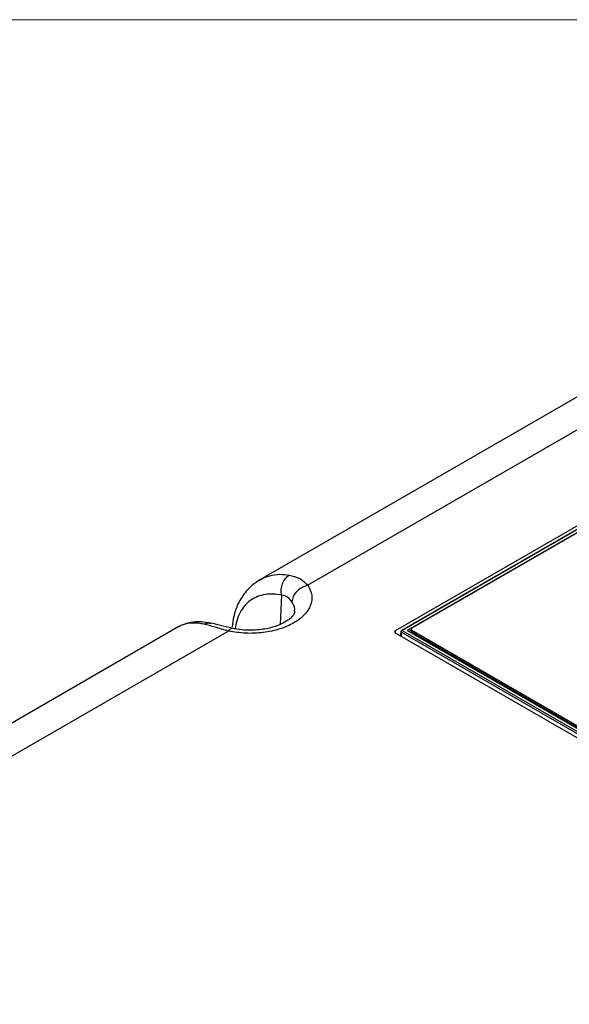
# Paper-space layout 'Sheet1' of a CAD drawing. Header units: millimetres. Extents: x 0 to 420, y 0 to 297.
# Tile 106 of 130: x 298 to 321, y 250 to 290. Entities that reach past the tile are written whole.
import ezdxf

# ---------------------------------------------------------------- set-up
doc = ezdxf.new("R2010")
doc.units = ezdxf.units.MM
doc.layers.add('SLD-0', color=179, linetype='Continuous')

psp = doc.layouts.new('Sheet1')

# ---------------------------------------------------------------- linework, layer by layer
at = {"layer": 'SLD-0', "color": 179, "linetype": 'Continuous', "lineweight": 18}
psp.add_line((413, 290), (7, 290), dxfattribs=at)
at = {"layer": 'SLD-0', "color": 179, "linetype": 'Continuous', "lineweight": 25}
for p, q in [((333.18, 281.636), (307.928, 267.058)), ((335.211, 281.456), (309.896, 266.842)), ((339.321, 279.899), (313.469, 264.975)), ((339.349, 279.783), (313.727, 264.992)), ((339.379, 279.78), (313.757, 264.989)), ((339.379, 279.664), (313.958, 264.989)), ((321.136, 269.115), (314.142, 265.077)), ((304.613, 265.145), (279.361, 250.567)), ((306.644, 264.964), (281.329, 250.351)), ((313.697, 264.943), (313.686, 264.769)), ((325.619, 258.045), (313.714, 264.917)), ((313.757, 264.989), (325.661, 258.116)), ((313.958, 264.989), (325.661, 258.232)), ((314.113, 264.995), (314.03, 264.947)), ((314.113, 265.037), (314.113, 264.971)), ((314.142, 264.996), (325.598, 258.383)), ((314.142, 264.996), (314.142, 264.93)), ((314.142, 264.93), (325.598, 258.318)), ((313.469, 264.894), (325.603, 257.889))]:
    psp.add_line(p, q, dxfattribs=at)
at = {"layer": 'SLD-0', "color": 8, "linetype": 'Continuous', "lineweight": 25}
for p, q in [((308.818, 266.438), (308.765, 265.238)), ((313.469, 264.975), (313.467, 264.895)), ((313.714, 264.917), (313.705, 264.758))]:
    psp.add_line(p, q, dxfattribs=at)
at = {"layer": 'SLD-0', "color": 179, "linetype": 'Continuous', "lineweight": 25}
for centre, radius, start, end in [((313.757, 264.94), 0.06, 119.9973, 176.5389), ((313.807, 264.911), 0.0927, 122.6975, 176.1475), ((314.163, 264.976), 0.0503, 185.6964, 245.6254), ((314.158, 265.037), 0.0437, 110.7809, 249.2184)]:
    psp.add_arc(centre, radius, start, end, dxfattribs=at)
at = {"layer": 'SLD-0', "color": 8, "linetype": 'Continuous', "lineweight": 25}
for centre, radius, start, end in [((313.727, 264.944), 0.0297, 181.2907, 245.7855), ((313.739, 264.965), 0.0298, 53.9164, 114.777)]:
    psp.add_arc(centre, radius, start, end, dxfattribs=at)
at = {"layer": 'SLD-0', "color": 179, "linetype": 'Continuous', "lineweight": 25}
psp.add_ellipse((313.54, 264.935), major_axis=(0.1, 0), ratio=0.577112, start_param=2.356347, end_param=3.926839, dxfattribs=at)
for points, knots in [([(300.812, 233.135), (301.619, 233.265), (303.234, 233.525), (305.597, 234.02), (308.079, 234.633), (310.647, 235.4), (313.272, 236.337), (315.785, 237.38), (318.181, 238.516), (320.457, 239.731), (322.694, 241.063), (324.888, 242.511), (327.054, 244.064), (329.557, 245.983), (332.363, 248.279), (335.491, 250.939), (338.371, 253.376), (341.065, 255.566), (343.586, 257.501), (346.237, 259.376), (348.739, 260.971), (351.06, 262.298), (353.148, 263.38), (355.333, 264.397), (357.612, 265.34), (359.849, 266.147), (362.024, 266.828), (364.111, 267.405), (365.545, 267.731), (366.262, 267.893)], [0, 0, 0, 0, 0.027717, 0.05546, 0.083177, 0.117121, 0.151185, 0.185354, 0.219572, 0.253751, 0.287773, 0.32568, 0.363607, 0.401527, 0.462639, 0.523763, 0.584887, 0.631004, 0.677154, 0.723264, 0.769326, 0.800145, 0.831038, 0.861937, 0.892791, 0.923577, 0.949045, 0.974532, 1, 1, 1, 1]), ([(366.286, 267.831), (365.57, 267.671), (364.136, 267.353), (362.049, 266.785), (359.874, 266.111), (357.637, 265.308), (355.358, 264.37), (353.173, 263.355), (351.085, 262.276), (348.765, 260.951), (346.263, 259.358), (343.612, 257.484), (341.09, 255.55), (338.397, 253.361), (335.517, 250.923), (332.389, 248.263), (329.583, 245.966), (327.081, 244.046), (324.915, 242.492), (322.72, 241.043), (320.483, 239.708), (318.206, 238.491), (315.809, 237.353), (313.295, 236.307), (310.67, 235.365), (308.101, 234.593), (305.618, 233.975), (303.253, 233.473), (301.637, 233.206), (300.83, 233.073)], [0, 0, 0, 0, 0.02543, 0.050879, 0.076309, 0.107066, 0.137893, 0.168764, 0.19963, 0.230421, 0.276466, 0.322559, 0.368692, 0.414792, 0.475916, 0.53704, 0.598151, 0.636084, 0.674023, 0.711942, 0.745992, 0.780199, 0.814445, 0.848642, 0.882735, 0.916709, 0.944464, 0.972244, 1, 1, 1, 1]), ([(298.718, 234.141), (299.225, 234.209), (300.6, 234.391), (302.802, 234.79), (305.293, 235.364), (307.707, 236.045), (310.032, 236.819), (312.25, 237.673), (314.359, 238.598), (316.366, 239.584), (318.551, 240.769), (320.874, 242.171), (323.306, 243.8), (325.735, 245.571), (328.172, 247.474), (331.097, 249.876), (334.409, 252.682), (337.584, 255.316), (340.221, 257.375), (342.261, 258.882), (344.388, 260.348), (346.621, 261.765), (348.985, 263.117), (351.488, 264.391), (354.124, 265.575), (356.876, 266.664), (358.813, 267.291), (359.78, 267.604)], [0, 0, 0, 0, 0.018184, 0.049281, 0.080496, 0.11178, 0.14305, 0.174192, 0.204849, 0.235532, 0.266199, 0.309531, 0.352901, 0.396258, 0.44618, 0.496107, 0.573894, 0.651674, 0.690242, 0.72883, 0.7674, 0.805943, 0.844697, 0.883574, 0.922465, 0.96129, 1, 1, 1, 1]), ([(307.928, 267.058), (307.823, 266.99), (307.62, 266.859), (307.304, 266.539), (307.033, 266.118), (306.852, 265.613), (306.808, 265.282), (306.789, 265.137)], [0, 0, 0, 0, 0.170437, 0.327749, 0.602544, 0.8261, 1, 1, 1, 1]), ([(308.818, 266.438), (308.809, 266.514), (308.791, 266.671), (308.851, 266.919), (308.968, 267.133), (309.078, 267.216), (309.131, 267.256)], [0, 0, 0, 0, 0.2407399, 0.4999977, 0.7592604, 1, 1, 1, 1]), ([(309.131, 267.256), (309.278, 267.221), (309.575, 267.149), (309.788, 266.945), (309.896, 266.842)], [0, 0, 0, 0, 0.493704, 1, 1, 1, 1]), ([(360.289, 266.792), (359.691, 266.634), (358.496, 266.318), (356.446, 265.668), (354.163, 264.828), (351.702, 263.762), (349.362, 262.601), (347.097, 261.336), (344.907, 259.978), (342.782, 258.534), (340.747, 257.044), (338.114, 254.999), (334.945, 252.371), (331.644, 249.556), (328.731, 247.137), (326.298, 245.209), (323.87, 243.409), (321.436, 241.745), (319.109, 240.303), (316.916, 239.076), (314.896, 238.046), (312.779, 237.068), (310.558, 236.156), (308.236, 235.31), (305.831, 234.527), (303.359, 233.798), (301.66, 233.356), (300.812, 233.135)], [0, 0, 0, 0, 0.023728, 0.047457, 0.0841, 0.120822, 0.157572, 0.194252, 0.233184, 0.272146, 0.311129, 0.350089, 0.429139, 0.508199, 0.559187, 0.610171, 0.654702, 0.699245, 0.743753, 0.775484, 0.807231, 0.838954, 0.87111, 0.903362, 0.935635, 0.967864, 1, 1, 1, 1]), ([(309.896, 266.842), (309.962, 266.708), (310.093, 266.439), (310.031, 266.017), (309.779, 265.622), (309.341, 265.285), (308.757, 265.032), (308.074, 264.887), (307.342, 264.851), (306.877, 264.927), (306.644, 264.964)], [0, 0, 0, 0, 0.125, 0.25, 0.375, 0.5, 0.625, 0.7500001, 0.875, 1, 1, 1, 1]), ([(309.896, 266.842), (309.816, 266.817), (309.65, 266.766), (309.434, 266.595), (309.281, 266.38), (309.254, 266.231), (309.242, 266.159)], [0, 0, 0, 0, 0.240772, 0.5, 0.759227, 1, 1, 1, 1]), ([(309.242, 266.159), (309.188, 266.231), (309.079, 266.375), (308.905, 266.417), (308.818, 266.438)], [0, 0, 0, 0, 0.500678, 1, 1, 1, 1]), ([(309.357, 265.766), (309.351, 265.727), (309.339, 265.659), (309.251, 265.547), (309.127, 265.435), (308.933, 265.307), (308.638, 265.17), (308.272, 265.067), (307.895, 265.012), (307.554, 264.993), (307.175, 265.008), (306.923, 265.054), (306.792, 265.077)], [0, 0, 0, 0, 0.140265, 0.249608, 0.32548, 0.396243, 0.49823, 0.632266, 0.71172, 0.799456, 0.895531, 1, 1, 1, 1]), ([(305.918, 265.292), (305.795, 265.312), (305.547, 265.354), (305.2, 265.341), (304.88, 265.277), (304.702, 265.188), (304.613, 265.144)], [0, 0, 0, 0, 0.248862, 0.499178, 0.749809, 1, 1, 1, 1]), ([(306.644, 264.964), (306.454, 265.02), (306.078, 265.13), (305.787, 265.206), (305.644, 265.243)], [0, 0, 0, 0, 0.5060863, 1, 1, 1, 1]), ([(306.792, 265.077), (306.627, 265.117), (306.299, 265.198), (306.045, 265.26), (305.918, 265.292)], [0, 0, 0, 0, 0.499913, 1, 1, 1, 1])]:
    psp.add_open_spline(points, degree=3, knots=knots, dxfattribs=at)
at = {"layer": 'SLD-0', "color": 8, "linetype": 'Continuous', "lineweight": 25}
for points, knots in [([(307.93, 267.054), (307.942, 267.063), (308.062, 267.149), (308.334, 267.237), (308.725, 267.308), (309, 267.273), (309.131, 267.256)], [0, 0, 0, 0, 0.034785, 0.3557, 0.692457, 1, 1, 1, 1]), ([(308.818, 266.438), (308.701, 266.455), (308.471, 266.488), (308.142, 266.467), (307.835, 266.388), (307.554, 266.239), (307.309, 266.023), (307.112, 265.733), (306.976, 265.411), (306.939, 265.163), (306.923, 265.057)], [0, 0, 0, 0, 0.127095, 0.250679, 0.37976, 0.506181, 0.63625, 0.767574, 0.899908, 1, 1, 1, 1]), ([(309.341, 265.766), (309.347, 265.799), (309.371, 265.933), (309.297, 266.062), (309.242, 266.159)], [0, 0, 0, 0, 0.248038, 1, 1, 1, 1]), ([(305.644, 265.243), (305.562, 265.258), (305.392, 265.288), (305.152, 265.296), (304.931, 265.269), (304.749, 265.218), (304.654, 265.163), (304.615, 265.141)], [0, 0, 0, 0, 0.201774, 0.416492, 0.644262, 0.853063, 1, 1, 1, 1]), ([(305.644, 265.243), (305.702, 265.271), (305.795, 265.314), (305.884, 265.289), (305.916, 265.28)], [0, 0, 0, 0, 0.636376, 1, 1, 1, 1]), ([(306.644, 264.964), (306.674, 265.006), (306.728, 265.079), (306.772, 265.07), (306.791, 265.066)], [0, 0, 0, 0, 0.561768, 1, 1, 1, 1])]:
    psp.add_open_spline(points, degree=3, knots=knots, dxfattribs=at)

doc.saveas('drawing.dxf')
